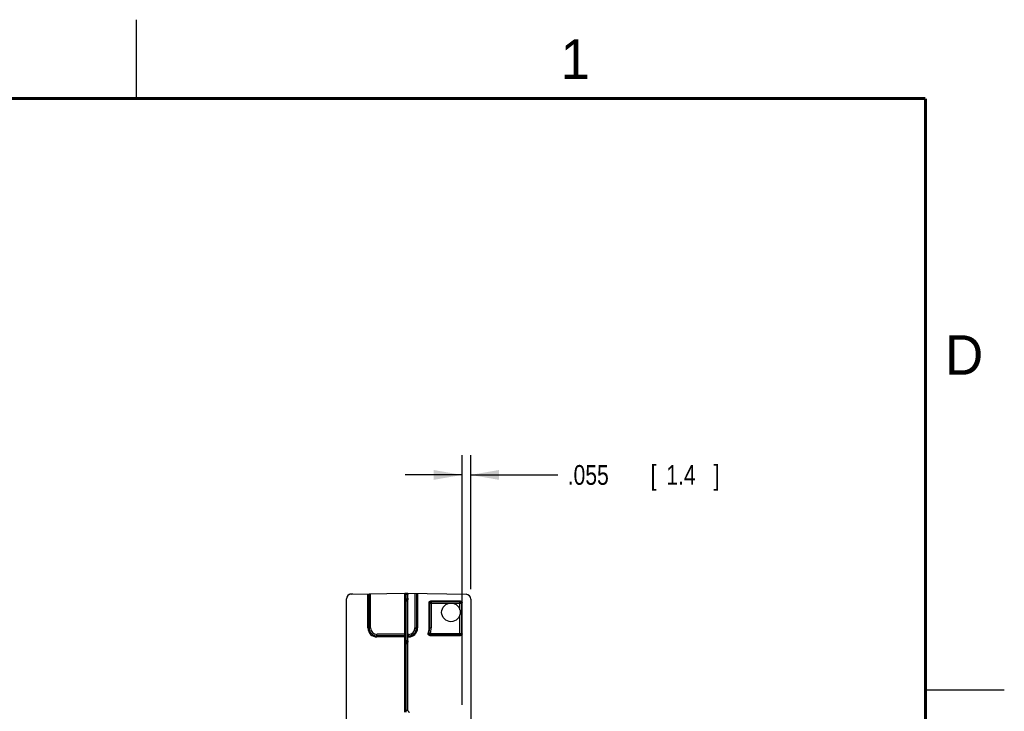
# Model space of a CAD drawing. Header units: inches. Extents: x 0 to 22, y 0 to 17.
# Tile 57 of 57: x 15.8 to 22, y 12.6 to 17. Entities that reach past the tile are written whole.
import ezdxf

# ---------------------------------------------------------------- set-up
doc = ezdxf.new("R2010")
doc.units = ezdxf.units.IN
doc.header["$LTSCALE"] = 1.21
doc.header["$MEASUREMENT"] = 0
doc.layers.get('0').update_dxf_attribs({"linetype": 'CONTINUOUS'})
doc.layers.add('DIMENSIONS', color=7, linetype='CONTINUOUS')
doc.styles.get("Standard").update_dxf_attribs({"font": 'txt', "width": 0.8})
doc.dimstyles.new('DIMSTYLE_1', dxfattribs={"dimtxt": 0.125, "dimasz": 0.18, "dimexe": 0.18, "dimexo": 0.0625, "dimgap": 0.09, "dimtad": 0, "dimtih": 1, "dimtoh": 1, "dimdec": 3, "dimzin": 4, "dimdsep": 46, "dimtxsty": 'STANDARD', "dimblk": '_FILLED', "dimblk1": '_FILLED', "dimblk2": '_FILLED', "dimcen": 0.09, "dimadec": 0, "dimazin": 0, "dimtp": 0.01, "dimtm": 0.01, "dimtfac": 1, "dimtdec": 3, "dimtofl": 0, "dimtmove": 0, "dimatfit": 3, "dimldrblk": '_FILLED', "dimfxl": 1, "dimtolj": 1, "dimtzin": 4, "dimarcsym": 0})

# ---------------------------------------------------------------- blocks, each defined once
blk = doc.blocks.new('_FILLED')
at = {"color": 0, "linetype": 'BYBLOCK'}
blk.add_solid([(0, 0), (-1, 0.174), (-1, -0.174)], dxfattribs=at)
blk = doc.blocks.new('*D6')
at = {"layer": 'DIMENSIONS', "color": 2, "linetype": 'CONTINUOUS'}
for p, q in [((18.5633, 12.6583), (18.5633, 14.2398)), ((18.6183, 13.3906), (18.6183, 14.2398)), ((18.5633, 14.1148), (18.2033, 14.1148)), ((18.6183, 14.1148), (19.1705, 14.1148))]:
    blk.add_line(p, q, dxfattribs=at)
at = {"layer": 'DIMENSIONS', "color": 2, "linetype": 'CONTINUOUS', "xscale": 0.18, "yscale": 0.18, "zscale": 0.18}
blk.add_blockref('_FILLED', (18.5633, 14.1148), dxfattribs=at)
at = {"layer": 'DIMENSIONS', "color": 2, "linetype": 'CONTINUOUS', "xscale": 0.18, "yscale": 0.18, "zscale": 0.18, "rotation": 180}
blk.add_blockref('_FILLED', (18.6183, 14.1148), dxfattribs=at)
at = {"layer": 'DIMENSIONS', "color": 2, "linetype": 'CONTINUOUS', "width": 0.8}
for s, p in [('.055', (19.233, 14.0523)), ('[', (19.758, 14.0523)), ('1.4', (19.858, 14.0523)), (']', (20.158, 14.0523))]:
    blk.add_text(s, height=0.125, dxfattribs=at).set_placement(p)

msp = doc.modelspace()

# ---------------------------------------------------------------- linework, layer by layer
at = {"color": 2, "linetype": 'CONTINUOUS'}
for p, q in [((16.5, 16.5), (16.5, 17)), ((22, 12.75), (21.5, 12.75))]:
    msp.add_line(p, q, dxfattribs=at)
at = {"color": 7, "linetype": 'CONTINUOUS'}
for p, q in [((17.8597, 13.3586), (18.2003, 13.3646)), ((17.8597, 13.3586), (17.8597, 13.3594)), ((17.8703, 13.3595), (17.8703, 13.3588)), ((17.9673, 13.1447), (17.9673, 13.3605)), ((17.9741, 13.1447), (17.9741, 13.3606)), ((17.9841, 13.1447), (17.9841, 13.3608)), ((18.2003, 12.6116), (18.2003, 13.3646)), ((18.2103, 13.3599), (18.2103, 13.3648)), ((18.2103, 13.3269), (18.2103, 13.3599)), ((18.2203, 12.6214), (18.2203, 13.3646)), ((18.2203, 13.3646), (18.5888, 13.3581)), ((18.2644, 13.3638), (18.2644, 13.1447)), ((18.2744, 13.3636), (18.2744, 13.1447)), ((18.2812, 13.3635), (18.2812, 13.1447)), ((17.8303, 7.3839), (17.8303, 13.3286)), ((18.2103, 13.3242), (18.2003, 13.3241)), ((18.2103, 13.3142), (18.2003, 13.3141)), ((18.2171, 13.3269), (18.2103, 13.3269)), ((18.2103, 13.0642), (18.2103, 13.3142)), ((18.3543, 13.1447), (18.3543, 13.3048)), ((18.3543, 13.3048), (18.3574, 13.3016)), ((18.3574, 13.3016), (18.3574, 13.1447)), ((18.3574, 13.3016), (18.4815, 13.3016)), ((18.3643, 13.3148), (18.3674, 13.3116)), ((18.5533, 13.3148), (18.3643, 13.3148)), ((18.3674, 13.3116), (18.3674, 13.1447)), ((18.3674, 13.3116), (18.5501, 13.3116)), ((18.505, 13.3016), (18.5601, 13.3016)), ((18.5533, 13.3148), (18.5501, 13.3116)), ((18.5501, 13.2596), (18.5501, 13.3116)), ((18.5633, 13.3048), (18.5601, 13.3016)), ((18.5601, 13.3016), (18.5601, 13.1107)), ((18.5633, 13.1076), (18.5633, 13.3048)), ((18.6183, 13.3281), (18.6183, 7.3844)), ((18.5501, 13.1007), (18.5501, 13.2279)), ((17.9673, 13.1447), (17.9841, 13.1447)), ((18.0243, 13.0878), (18.0243, 13.1046)), ((18.2003, 13.1046), (18.0243, 13.1046)), ((18.2243, 13.1046), (18.2203, 13.1046)), ((18.2243, 13.0878), (18.2243, 13.1046)), ((18.2644, 13.1447), (18.2812, 13.1447)), ((18.3536, 13.1131), (18.3633, 13.1107)), ((18.3543, 13.1447), (18.3674, 13.1447)), ((18.3633, 13.1107), (18.3633, 13.1007)), ((18.3633, 13.1107), (18.5601, 13.1107)), ((18.5633, 13.1076), (18.5601, 13.1107)), ((18.2003, 13.0946), (18.0243, 13.0946)), ((18.2003, 13.0878), (18.0243, 13.0878)), ((18.2103, 13.0642), (18.2003, 13.0641)), ((18.2103, 13.0542), (18.2003, 13.0541)), ((18.2103, 13.0442), (18.2003, 13.0441)), ((18.2203, 13.0642), (18.2103, 13.0642)), ((18.2103, 12.6217), (18.2103, 13.0442)), ((18.2243, 13.0946), (18.2203, 13.0946)), ((18.2203, 13.0878), (18.2243, 13.0878)), ((18.3592, 13.0976), (18.5533, 13.0976)), ((18.5501, 13.1007), (18.3633, 13.1007)), ((18.5533, 13.0976), (18.5501, 13.1007)), ((18.2103, 12.6217), (18.2003, 12.6219))]:
    msp.add_line(p, q, dxfattribs=at)
at = {"color": 7, "linetype": 'CONTINUOUS', "const_width": 0.02}
for points in [[(21.5, 16.5), (0.5, 16.5)], [(21.5, 0.5), (21.5, 16.5)]]:
    msp.add_lwpolyline(points, dxfattribs=at)
at = {"color": 7, "linetype": 'CONTINUOUS'}
msp.add_circle((18.4933, 13.2438), 0.0591, dxfattribs=at)
for centre, radius, start, end in [((17.8603, 13.3286), 0.03, 91, 180), ((18.5883, 13.3281), 0.03, 0, 89), ((18.2103, 13.3342), 0.01, 270.5, 360), ((18.0243, 13.1447), 0.057, 180, 270), ((18.0243, 13.1447), 0.0502, 180, 270), ((18.0243, 13.1447), 0.0402, 180, 270), ((18.2243, 13.1447), 0.057, 270, 360), ((18.2243, 13.1447), 0.0402, 270, 360), ((18.2243, 13.1447), 0.0502, 270, 360), ((18.2243, 13.1447), 0.13, 344.60458, 360), ((18.2243, 13.1447), 0.1331, 346.24173, 360), ((18.2243, 13.1447), 0.1431, 346.24165, 360), ((18.2103, 13.0642), 0.01, 270.5, 360), ((18.2303, 12.6214), 0.01, 180, 269)]:
    msp.add_arc(centre, radius, start, end, dxfattribs=at)
for points, knots in [([(17.8597, 13.3594), (17.8594, 13.3594), (17.8588, 13.3593), (17.8579, 13.3593), (17.8569, 13.3592), (17.8559, 13.359), (17.855, 13.3589), (17.8541, 13.3587), (17.8532, 13.3584), (17.8522, 13.3581), (17.8513, 13.3578), (17.8503, 13.3575), (17.8493, 13.3571), (17.8482, 13.3565), (17.8471, 13.356), (17.8459, 13.3553), (17.8448, 13.3546), (17.8437, 13.3538), (17.8428, 13.3531), (17.8422, 13.3526), (17.842, 13.3524)], [0, 0, 0, 0, 0.045655, 0.096777, 0.146798, 0.195962, 0.244963, 0.293904, 0.34279, 0.391739, 0.441911, 0.494958, 0.552499, 0.615092, 0.681334, 0.749594, 0.818278, 0.886797, 0.955571, 1, 1, 1, 1]), ([(17.8703, 13.3595), (17.8698, 13.3595), (17.869, 13.3595), (17.8678, 13.3595), (17.8666, 13.3595), (17.8653, 13.3595), (17.8641, 13.3594), (17.8627, 13.3594), (17.8614, 13.3594), (17.8605, 13.3594), (17.86, 13.3594)], [0, 0, 0, 0, 0.120642, 0.239743, 0.358695, 0.478893, 0.602155, 0.730976, 0.867192, 1, 1, 1, 1]), ([(18.2103, 13.3599), (18.2105, 13.3599), (18.2109, 13.3599), (18.2115, 13.3598), (18.2121, 13.3598), (18.2127, 13.3598), (18.2133, 13.3597), (18.2138, 13.3597), (18.2144, 13.3596), (18.2149, 13.3596), (18.2154, 13.3595), (18.2159, 13.3594), (18.2164, 13.3594), (18.2169, 13.3593), (18.2173, 13.3592), (18.2177, 13.3591), (18.2181, 13.359), (18.2185, 13.3589), (18.2188, 13.3588), (18.2191, 13.3587), (18.2194, 13.3586), (18.2196, 13.3585), (18.2198, 13.3584), (18.22, 13.3582), (18.2201, 13.3581), (18.2202, 13.358), (18.2202, 13.3579), (18.2203, 13.3578), (18.2203, 13.3578)], [0, 0, 0, 0, 0.055018, 0.113232, 0.170055, 0.225927, 0.281113, 0.335325, 0.388459, 0.440343, 0.490717, 0.539501, 0.586508, 0.631508, 0.674435, 0.715108, 0.753343, 0.789093, 0.822207, 0.852569, 0.880169, 0.904924, 0.926828, 0.945974, 0.96247, 0.976596, 0.988858, 1, 1, 1, 1]), ([(18.2203, 13.3342), (18.2203, 13.3336), (18.2202, 13.3324), (18.2201, 13.3307), (18.2199, 13.329), (18.2197, 13.3274), (18.2194, 13.3259), (18.219, 13.3245), (18.2186, 13.3232), (18.2182, 13.322), (18.2178, 13.3209), (18.2173, 13.32), (18.2168, 13.3191), (18.2164, 13.3184), (18.2159, 13.3177), (18.2155, 13.3171), (18.2151, 13.3166), (18.2146, 13.3162), (18.2142, 13.3158), (18.2138, 13.3155), (18.2134, 13.3152), (18.2131, 13.315), (18.2127, 13.3148), (18.2123, 13.3146), (18.212, 13.3145), (18.2117, 13.3144), (18.2113, 13.3143), (18.211, 13.3142), (18.2107, 13.3142), (18.2105, 13.3142), (18.2103, 13.3142)], [0, 0, 0, 0, 0.073293, 0.145574, 0.215996, 0.283694, 0.347994, 0.408414, 0.464667, 0.516641, 0.564371, 0.608008, 0.647781, 0.683972, 0.716898, 0.746878, 0.774229, 0.799251, 0.822233, 0.843449, 0.863124, 0.881447, 0.898611, 0.914826, 0.930303, 0.945156, 0.959465, 0.973312, 0.986791, 1, 1, 1, 1]), ([(18.2104, 13.3242), (18.2104, 13.3243), (18.2104, 13.3246), (18.2104, 13.3251), (18.2104, 13.3257), (18.2103, 13.3263), (18.2103, 13.3267), (18.2103, 13.3269)], [0, 0, 0, 0, 0.10883, 0.328768, 0.551153, 0.77517, 1, 1, 1, 1]), ([(18.2103, 13.3142), (18.2103, 13.3144), (18.2103, 13.3148), (18.2103, 13.3154), (18.2103, 13.316), (18.2103, 13.3166), (18.2103, 13.3172), (18.2103, 13.3177), (18.2103, 13.3183), (18.2103, 13.3188), (18.2103, 13.3194), (18.2103, 13.3199), (18.2103, 13.3204), (18.2103, 13.3208), (18.2103, 13.3213), (18.2103, 13.3217), (18.2103, 13.3221), (18.2103, 13.3224), (18.2103, 13.3227), (18.2103, 13.323), (18.2103, 13.3233), (18.2103, 13.3235), (18.2103, 13.3237), (18.2103, 13.3239), (18.2103, 13.324), (18.2103, 13.3241), (18.2103, 13.3242), (18.2103, 13.3242), (18.2103, 13.3242)], [0, 0, 0, 0, 0.060369, 0.120518, 0.180226, 0.239277, 0.297455, 0.354547, 0.410346, 0.464647, 0.517253, 0.567972, 0.616619, 0.663016, 0.706994, 0.748393, 0.787062, 0.822859, 0.855653, 0.885327, 0.91177, 0.934888, 0.954596, 0.970822, 0.983508, 0.99261, 0.998101, 1, 1, 1, 1]), ([(18.3543, 13.3048), (18.3543, 13.305), (18.3543, 13.3054), (18.3543, 13.306), (18.3544, 13.3066), (18.3545, 13.3071), (18.3547, 13.3077), (18.3549, 13.3083), (18.3551, 13.3089), (18.3554, 13.3094), (18.3557, 13.3099), (18.356, 13.3104), (18.3564, 13.3109), (18.3568, 13.3114), (18.3572, 13.3118), (18.3576, 13.3122), (18.3581, 13.3126), (18.3586, 13.313), (18.3591, 13.3133), (18.3596, 13.3136), (18.3602, 13.3139), (18.3607, 13.3141), (18.3613, 13.3143), (18.3619, 13.3145), (18.3625, 13.3146), (18.3631, 13.3147), (18.3637, 13.3147), (18.3641, 13.3148), (18.3643, 13.3148)], [0, 0, 0, 0, 0.038459, 0.076948, 0.115397, 0.153859, 0.192343, 0.230784, 0.269248, 0.307726, 0.34616, 0.384626, 0.423099, 0.46153, 0.5, 0.53847, 0.576901, 0.615374, 0.65384, 0.692274, 0.730752, 0.769216, 0.807657, 0.846141, 0.884603, 0.923052, 0.961541, 1, 1, 1, 1]), ([(18.3574, 13.3016), (18.3574, 13.3018), (18.3574, 13.3022), (18.3575, 13.3028), (18.3575, 13.3034), (18.3577, 13.304), (18.3578, 13.3046), (18.358, 13.3052), (18.3583, 13.3057), (18.3585, 13.3063), (18.3588, 13.3068), (18.3591, 13.3073), (18.3595, 13.3078), (18.3599, 13.3083), (18.3603, 13.3087), (18.3607, 13.3091), (18.3612, 13.3095), (18.3617, 13.3099), (18.3622, 13.3102), (18.3627, 13.3105), (18.3633, 13.3107), (18.3638, 13.311), (18.3644, 13.3112), (18.365, 13.3113), (18.3656, 13.3115), (18.3662, 13.3116), (18.3668, 13.3116), (18.3672, 13.3116), (18.3674, 13.3116)], [0, 0, 0, 0, 0.038358, 0.076726, 0.115131, 0.153579, 0.192058, 0.230539, 0.269006, 0.307473, 0.345942, 0.384415, 0.422894, 0.46137, 0.499844, 0.538318, 0.576793, 0.615268, 0.653744, 0.692219, 0.730693, 0.769167, 0.807641, 0.846114, 0.884587, 0.923059, 0.96153, 1, 1, 1, 1]), ([(18.5501, 13.3116), (18.5503, 13.3116), (18.5507, 13.3116), (18.5513, 13.3116), (18.5519, 13.3115), (18.5525, 13.3113), (18.5531, 13.3112), (18.5537, 13.311), (18.5542, 13.3107), (18.5548, 13.3105), (18.5553, 13.3102), (18.5558, 13.3099), (18.5563, 13.3095), (18.5568, 13.3091), (18.5572, 13.3087), (18.5576, 13.3083), (18.558, 13.3078), (18.5584, 13.3073), (18.5587, 13.3068), (18.559, 13.3063), (18.5593, 13.3057), (18.5595, 13.3052), (18.5597, 13.3046), (18.5598, 13.304), (18.56, 13.3034), (18.5601, 13.3028), (18.5601, 13.3022), (18.5601, 13.3018), (18.5601, 13.3016)], [0, 0, 0, 0, 0.038358, 0.076726, 0.115131, 0.153579, 0.192058, 0.230539, 0.269006, 0.307473, 0.345942, 0.384415, 0.422894, 0.46137, 0.499844, 0.538318, 0.576793, 0.615268, 0.653744, 0.692219, 0.730693, 0.769167, 0.807641, 0.846114, 0.884587, 0.923059, 0.96153, 1, 1, 1, 1]), ([(18.5533, 13.3148), (18.5535, 13.3148), (18.5539, 13.3147), (18.5545, 13.3147), (18.5551, 13.3146), (18.5557, 13.3145), (18.5562, 13.3143), (18.5568, 13.3141), (18.5574, 13.3139), (18.5579, 13.3136), (18.5584, 13.3133), (18.5589, 13.313), (18.5594, 13.3126), (18.5599, 13.3122), (18.5603, 13.3118), (18.5607, 13.3114), (18.5611, 13.3109), (18.5615, 13.3104), (18.5618, 13.3099), (18.5621, 13.3094), (18.5624, 13.3089), (18.5626, 13.3083), (18.5628, 13.3077), (18.563, 13.3071), (18.5631, 13.3066), (18.5632, 13.306), (18.5632, 13.3054), (18.5633, 13.305), (18.5633, 13.3048)], [0, 0, 0, 0, 0.038459, 0.076948, 0.115397, 0.153859, 0.192343, 0.230784, 0.269248, 0.307726, 0.34616, 0.384626, 0.423099, 0.46153, 0.5, 0.53847, 0.576901, 0.615374, 0.65384, 0.692274, 0.730752, 0.769216, 0.807657, 0.846141, 0.884603, 0.923052, 0.961541, 1, 1, 1, 1]), ([(18.3592, 13.0976), (18.359, 13.0976), (18.3586, 13.0976), (18.358, 13.0977), (18.3574, 13.0977), (18.3568, 13.0979), (18.3562, 13.098), (18.3556, 13.0982), (18.3551, 13.0985), (18.3545, 13.0988), (18.354, 13.0991), (18.3535, 13.0994), (18.353, 13.0998), (18.3525, 13.1002), (18.3521, 13.1006), (18.3517, 13.101), (18.3513, 13.1015), (18.3509, 13.102), (18.3506, 13.1025), (18.3503, 13.1031), (18.35, 13.1036), (18.3498, 13.1042), (18.3496, 13.1048), (18.3495, 13.1054), (18.3494, 13.106), (18.3493, 13.1066), (18.3492, 13.1072), (18.3492, 13.1078), (18.3493, 13.1084), (18.3493, 13.109), (18.3494, 13.1096), (18.3495, 13.11), (18.3496, 13.1102)], [0, 0, 0, 0, 0.03332, 0.066693, 0.100058, 0.133356, 0.166687, 0.200057, 0.233404, 0.26669, 0.300029, 0.333397, 0.366728, 0.400011, 0.433357, 0.466719, 0.500035, 0.533323, 0.566673, 0.600024, 0.633316, 0.666629, 0.699988, 0.733331, 0.766617, 0.799955, 0.833322, 0.866655, 0.899951, 0.933311, 0.966681, 1, 1, 1, 1]), ([(18.3496, 13.1102), (18.35, 13.1105), (18.3509, 13.1112), (18.3522, 13.1121), (18.3531, 13.1128), (18.3536, 13.1131)], [0, 0, 0, 0, 0.329438, 0.662645, 1, 1, 1, 1]), ([(18.3633, 13.1007), (18.3631, 13.1007), (18.3627, 13.1007), (18.3621, 13.1008), (18.3615, 13.1009), (18.3609, 13.101), (18.3603, 13.1012), (18.3597, 13.1014), (18.3592, 13.1016), (18.3586, 13.1019), (18.3581, 13.1021), (18.3576, 13.1025), (18.3571, 13.1028), (18.3566, 13.1032), (18.3562, 13.1036), (18.3558, 13.1041), (18.3554, 13.1045), (18.3551, 13.105), (18.3547, 13.1055), (18.3544, 13.1061), (18.3542, 13.1066), (18.3539, 13.1072), (18.3537, 13.1077), (18.3536, 13.1083), (18.3534, 13.1089), (18.3533, 13.1095), (18.3533, 13.1101), (18.3533, 13.1107), (18.3533, 13.1113), (18.3533, 13.1119), (18.3534, 13.1125), (18.3535, 13.1129), (18.3536, 13.1131)], [0, 0, 0, 0, 0.033329, 0.066658, 0.099988, 0.133319, 0.166651, 0.199983, 0.233317, 0.26665, 0.299985, 0.33332, 0.366655, 0.399991, 0.433327, 0.466664, 0.5, 0.533336, 0.566673, 0.600009, 0.633345, 0.66668, 0.700015, 0.73335, 0.766683, 0.800017, 0.833349, 0.866681, 0.900012, 0.933342, 0.966671, 1, 1, 1, 1]), ([(18.5601, 13.1107), (18.5601, 13.1105), (18.5601, 13.1101), (18.5601, 13.1095), (18.56, 13.1089), (18.5598, 13.1083), (18.5597, 13.1077), (18.5595, 13.1072), (18.5593, 13.1066), (18.559, 13.1061), (18.5587, 13.1055), (18.5584, 13.105), (18.558, 13.1045), (18.5576, 13.1041), (18.5572, 13.1036), (18.5568, 13.1032), (18.5563, 13.1028), (18.5558, 13.1025), (18.5553, 13.1022), (18.5548, 13.1019), (18.5542, 13.1016), (18.5537, 13.1014), (18.5531, 13.1012), (18.5525, 13.101), (18.5519, 13.1009), (18.5513, 13.1008), (18.5507, 13.1007), (18.5503, 13.1007), (18.5501, 13.1007)], [0, 0, 0, 0, 0.038358, 0.076726, 0.115131, 0.153579, 0.192058, 0.230539, 0.269006, 0.307473, 0.345942, 0.384415, 0.422894, 0.46137, 0.499844, 0.538318, 0.576793, 0.615268, 0.653744, 0.692219, 0.730693, 0.769167, 0.807641, 0.846114, 0.884587, 0.923059, 0.96153, 1, 1, 1, 1]), ([(18.5633, 13.1076), (18.5633, 13.1074), (18.5632, 13.107), (18.5632, 13.1064), (18.5631, 13.1058), (18.563, 13.1052), (18.5628, 13.1046), (18.5626, 13.104), (18.5624, 13.1035), (18.5621, 13.1029), (18.5618, 13.1024), (18.5615, 13.1019), (18.5611, 13.1014), (18.5607, 13.1009), (18.5603, 13.1005), (18.5599, 13.1001), (18.5594, 13.0997), (18.5589, 13.0993), (18.5584, 13.099), (18.5579, 13.0987), (18.5574, 13.0985), (18.5568, 13.0982), (18.5562, 13.098), (18.5557, 13.0979), (18.5551, 13.0977), (18.5545, 13.0977), (18.5539, 13.0976), (18.5535, 13.0976), (18.5533, 13.0976)], [0, 0, 0, 0, 0.038459, 0.076948, 0.115397, 0.153859, 0.192343, 0.230784, 0.269248, 0.307726, 0.34616, 0.384626, 0.423099, 0.46153, 0.5, 0.53847, 0.576901, 0.615374, 0.65384, 0.692274, 0.730752, 0.769216, 0.807657, 0.846141, 0.884603, 0.923052, 0.961541, 1, 1, 1, 1]), ([(18.2103, 13.0642), (18.2103, 13.064), (18.2103, 13.0636), (18.2104, 13.063), (18.2104, 13.0624), (18.2104, 13.0618), (18.2104, 13.0612), (18.2104, 13.0607), (18.2104, 13.0601), (18.2104, 13.0596), (18.2104, 13.059), (18.2104, 13.0585), (18.2104, 13.058), (18.2104, 13.0576), (18.2104, 13.0571), (18.2104, 13.0567), (18.2104, 13.0563), (18.2104, 13.056), (18.2104, 13.0556), (18.2104, 13.0554), (18.2104, 13.0551), (18.2104, 13.0549), (18.2104, 13.0547), (18.2104, 13.0545), (18.2104, 13.0544), (18.2104, 13.0543), (18.2103, 13.0542), (18.2104, 13.0542), (18.2103, 13.0542)], [0, 0, 0, 0, 0.06037, 0.120519, 0.180229, 0.23928, 0.297459, 0.354551, 0.410351, 0.464652, 0.517259, 0.567978, 0.616624, 0.663021, 0.706999, 0.748397, 0.787065, 0.822862, 0.855656, 0.885329, 0.911772, 0.934889, 0.954596, 0.970822, 0.983508, 0.992611, 0.998101, 1, 1, 1, 1]), ([(18.2203, 13.0642), (18.2203, 13.0636), (18.2202, 13.0624), (18.2201, 13.0607), (18.2199, 13.059), (18.2197, 13.0574), (18.2194, 13.0559), (18.219, 13.0545), (18.2186, 13.0532), (18.2182, 13.052), (18.2178, 13.0509), (18.2173, 13.05), (18.2168, 13.0491), (18.2164, 13.0484), (18.2159, 13.0477), (18.2155, 13.0471), (18.2151, 13.0466), (18.2146, 13.0462), (18.2142, 13.0458), (18.2138, 13.0455), (18.2134, 13.0452), (18.2131, 13.045), (18.2127, 13.0448), (18.2123, 13.0446), (18.212, 13.0445), (18.2117, 13.0444), (18.2113, 13.0443), (18.211, 13.0442), (18.2107, 13.0442), (18.2105, 13.0442), (18.2103, 13.0442)], [0, 0, 0, 0, 0.073293, 0.145574, 0.215996, 0.283694, 0.347994, 0.408414, 0.464667, 0.516641, 0.564371, 0.608008, 0.647781, 0.683972, 0.716898, 0.746878, 0.774229, 0.799251, 0.822233, 0.843449, 0.863124, 0.881447, 0.898611, 0.914826, 0.930303, 0.945156, 0.959465, 0.973312, 0.986791, 1, 1, 1, 1]), ([(18.2103, 13.0442), (18.2103, 13.0444), (18.2103, 13.0448), (18.2103, 13.0454), (18.2103, 13.046), (18.2103, 13.0466), (18.2103, 13.0472), (18.2103, 13.0477), (18.2103, 13.0483), (18.2103, 13.0488), (18.2103, 13.0494), (18.2103, 13.0499), (18.2103, 13.0504), (18.2103, 13.0508), (18.2103, 13.0513), (18.2103, 13.0517), (18.2103, 13.0521), (18.2103, 13.0524), (18.2103, 13.0527), (18.2103, 13.053), (18.2103, 13.0533), (18.2103, 13.0535), (18.2103, 13.0537), (18.2103, 13.0539), (18.2103, 13.054), (18.2103, 13.0541), (18.2103, 13.0542), (18.2103, 13.0542), (18.2103, 13.0542)], [0, 0, 0, 0, 0.060369, 0.120518, 0.180226, 0.239277, 0.297455, 0.354547, 0.410346, 0.464647, 0.517253, 0.567972, 0.616619, 0.663016, 0.706994, 0.748393, 0.787062, 0.822859, 0.855653, 0.885327, 0.91177, 0.934888, 0.954596, 0.970822, 0.983508, 0.99261, 0.998101, 1, 1, 1, 1]), ([(18.3592, 13.0976), (18.3597, 13.0979), (18.3606, 13.0986), (18.3619, 13.0997), (18.3628, 13.1004), (18.3633, 13.1007)], [0, 0, 0, 0, 0.330387, 0.663753, 1, 1, 1, 1]), ([(18.2103, 12.6117), (18.2103, 12.6117), (18.2103, 12.6118), (18.2102, 12.6118), (18.2102, 12.6119), (18.2102, 12.6121), (18.2102, 12.6122), (18.2102, 12.6124), (18.2102, 12.6126), (18.2102, 12.6129), (18.2102, 12.6132), (18.2102, 12.6135), (18.2102, 12.6139), (18.2102, 12.6143), (18.2102, 12.6147), (18.2103, 12.6151), (18.2103, 12.6156), (18.2103, 12.6161), (18.2103, 12.6166), (18.2103, 12.6171), (18.2103, 12.6177), (18.2103, 12.6182), (18.2103, 12.6188), (18.2103, 12.6194), (18.2103, 12.6199), (18.2103, 12.6205), (18.2103, 12.6211), (18.2103, 12.6215), (18.2103, 12.6217)], [0, 0, 0, 0, 0.001899, 0.007389, 0.016492, 0.029178, 0.045404, 0.065111, 0.088228, 0.114671, 0.144344, 0.177139, 0.212935, 0.251603, 0.293002, 0.336979, 0.383376, 0.432023, 0.482741, 0.535347, 0.589649, 0.645448, 0.70254, 0.760719, 0.81977, 0.87948, 0.93963, 1, 1, 1, 1]), ([(18.2203, 12.6214), (18.2203, 12.6214), (18.2202, 12.6214), (18.2202, 12.6214), (18.2201, 12.6214), (18.22, 12.6214), (18.2198, 12.6214), (18.2196, 12.6214), (18.2194, 12.6214), (18.2191, 12.6214), (18.2188, 12.6215), (18.2185, 12.6215), (18.2181, 12.6215), (18.2178, 12.6215), (18.2174, 12.6215), (18.2169, 12.6215), (18.2165, 12.6215), (18.216, 12.6216), (18.2155, 12.6216), (18.215, 12.6216), (18.2144, 12.6216), (18.2139, 12.6216), (18.2133, 12.6216), (18.2127, 12.6217), (18.2121, 12.6217), (18.2115, 12.6217), (18.2109, 12.6217), (18.2105, 12.6217), (18.2103, 12.6217)], [0, 0, 0, 0, 0.001818, 0.007265, 0.016324, 0.028961, 0.045132, 0.064779, 0.087833, 0.114209, 0.143813, 0.176538, 0.212268, 0.250873, 0.292215, 0.336145, 0.382505, 0.431127, 0.481837, 0.534452, 0.58878, 0.644626, 0.701789, 0.760063, 0.819236, 0.879093, 0.93942, 1, 1, 1, 1])]:
    msp.add_open_spline(points, degree=3, knots=knots, dxfattribs=at)
for points in [[(18.2003, 13.3646), (18.2036, 13.3646), (18.2069, 13.3647), (18.2103, 13.3648)], [(18.2003, 13.3597), (18.2036, 13.3598), (18.207, 13.3598), (18.2103, 13.3599)], [(18.2103, 13.3648), (18.2136, 13.3647), (18.2169, 13.3646), (18.2203, 13.3646)], [(18.2003, 13.3268), (18.2036, 13.3268), (18.207, 13.3269), (18.2103, 13.3269)]]:
    msp.add_open_spline(points, degree=3, dxfattribs=at)

# ---------------------------------------------------------------- texts
at = {"color": 2, "linetype": 'CONTINUOUS'}
for s, p in [('1', (19.1875, 16.625)), ('D', (21.625, 14.75))]:
    msp.add_text(s, height=0.25, dxfattribs=at).set_placement(p)

# ---------------------------------------------------------------- dimensions: what is measured, and where the dimension line sits
at = {"layer": 'DIMENSIONS', "color": 2, "linetype": 'CONTINUOUS'}
dim = msp.add_linear_dim(base=(18.6183, 14.1148), p1=(18.5633, 12.6583), p2=(18.6183, 13.3906), dimstyle='DIMSTYLE_1', dxfattribs=at)
dim.commit()
dim.dimension.update_dxf_attribs({"geometry": '*D6', "text_midpoint": (19.7455, 14.1148), "dimtype": 160})

doc.saveas('drawing.dxf')
